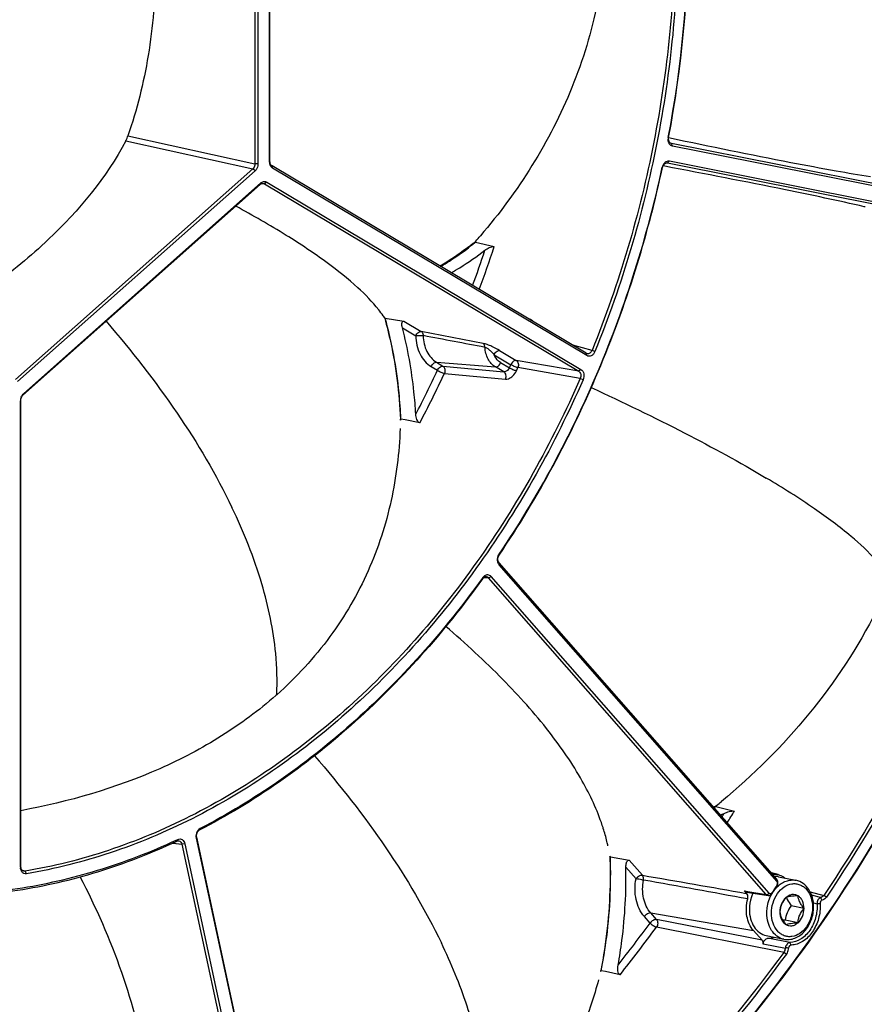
# Model space of a CAD drawing. Header units: millimetres. Extents: x 0 to 420, y -341 to 792.
# Tile 96 of 256: x 203 to 216, y 72 to 87. Entities that reach past the tile are written whole.
import ezdxf

# ---------------------------------------------------------------- set-up
doc = ezdxf.new("R2010")
doc.units = ezdxf.units.MM
doc.header["$LTSCALE"] = 23.1
doc.layers.get('0').update_dxf_attribs({"linetype": 'CONTINUOUS'})
doc.layers.add('COURBES', color=7, linetype='CONTINUOUS')

msp = doc.modelspace()

# ---------------------------------------------------------------- linework, layer by layer
at = {"color": 7, "linetype": 'Continuous'}
for p, q in [((206.5358, 90.5347), (206.5358, 85.0545)), ((206.5845, 90.5341), (206.5845, 85.0539)), ((206.7657, 85.0803), (206.7657, 90.5605)), ((206.7708, 85.0887), (206.7708, 90.5689)), ((204.5625, 85.4906), (206.5358, 85.0545)), ((204.53, 85.4134), (206.5033, 84.9773)), ((212.9655, 85.4632), (212.9697, 85.4631)), ((212.9698, 85.4625), (212.9929, 85.4576)), ((213.0133, 85.3695), (213.016, 85.3688)), ((213.016, 85.3688), (213.0133, 85.3694)), ((213.0309, 85.3299), (213.016, 85.3688)), ((219.5478, 84.0706), (213.016, 85.3688)), ((219.5627, 84.0317), (213.0309, 85.3299)), ((206.5845, 85.0539), (206.5358, 85.0545)), ((206.7657, 85.0803), (206.7708, 85.0887)), ((206.8117, 84.9846), (206.8033, 85.021)), ((211.6894, 82.1064), (206.8033, 85.021)), ((212.9131, 85.0162), (212.8838, 85.0218)), ((212.9531, 85.0686), (212.9551, 85.0682)), ((212.9531, 85.0685), (212.9551, 85.0682)), ((212.984, 85.0982), (212.9551, 85.0682)), ((212.9551, 85.0682), (219.4869, 83.77)), ((212.984, 85.0982), (219.5158, 83.8)), ((206.5033, 84.9773), (202.8116, 81.6993)), ((206.5385, 84.9448), (202.8468, 81.6668)), ((206.5385, 84.9448), (206.5033, 84.9773)), ((211.6978, 82.07), (206.8117, 84.9846)), ((212.8717, 85.0001), (212.8757, 84.9989)), ((202.929, 81.4548), (206.6207, 84.7328)), ((202.9374, 81.4783), (206.6292, 84.7563)), ((206.6292, 84.7563), (206.6207, 84.7328)), ((206.6492, 84.7479), (206.6858, 84.7423)), ((206.7211, 84.7697), (206.6858, 84.7423)), ((206.6858, 84.7423), (211.5719, 81.8277)), ((206.7211, 84.7697), (211.6072, 81.855)), ((216.0255, 84.3841), (216.0126, 84.3871)), ((209.9656, 83.8333), (209.971, 83.8503)), ((209.9656, 83.8333), (210.2562, 83.7661)), ((208.5502, 82.6614), (208.5528, 82.652)), ((208.551, 82.6617), (208.5626, 82.6547)), ((208.5519, 82.6624), (208.5545, 82.653)), ((208.5626, 82.6547), (208.8537, 82.6068)), ((208.8537, 82.6068), (209.1239, 82.4456)), ((210.8225, 82.6323), (210.7855, 82.6455)), ((208.8294, 82.5041), (209.0384, 82.3794)), ((210.0856, 82.2593), (209.1239, 82.4456)), ((210.3418, 82.1509), (210.6018, 81.9958)), ((211.7789, 82.1513), (211.4799, 82.2313)), ((211.6978, 82.07), (211.6894, 82.1064)), ((211.8242, 82.1335), (211.7789, 82.1513)), ((209.3604, 81.9669), (210.2758, 81.8945)), ((209.3604, 81.9669), (209.4582, 81.9086)), ((210.2563, 82.0846), (210.5163, 81.9295)), ((210.3581, 81.9611), (210.4943, 81.8798)), ((211.5719, 81.8277), (210.6018, 81.9958)), ((209.2781, 81.9003), (209.3759, 81.842)), ((209.4582, 81.9086), (210.4052, 81.8173)), ((209.4835, 81.7938), (210.4309, 81.7032)), ((210.4052, 81.8173), (210.2758, 81.8945)), ((211.5952, 81.7155), (210.6249, 81.8833)), ((211.6072, 81.855), (211.5719, 81.8277)), ((211.64, 81.6965), (211.5952, 81.7155)), ((202.8915, 81.3692), (202.8965, 81.3776)), ((202.8915, 74.116), (202.8915, 81.3692)), ((202.8965, 74.1244), (202.8965, 81.3776)), ((202.9374, 81.4783), (202.929, 81.4548)), ((208.7967, 81.0837), (208.7974, 81.0687)), ((208.7985, 81.0841), (208.7991, 81.0691)), ((208.7986, 81.0688), (208.8068, 81.0842)), ((208.8068, 81.0842), (208.8066, 81.088)), ((208.8068, 81.0842), (208.8066, 81.088)), ((208.8738, 81.0702), (208.8068, 81.0842)), ((209.1, 81.0231), (208.8738, 81.0702)), ((210.3355, 78.9832), (210.3329, 78.9665)), ((210.3366, 78.8175), (210.3337, 78.8493)), ((214.651, 73.9282), (210.3337, 78.8493)), ((214.6598, 73.8895), (210.3366, 78.8175)), ((210.0795, 78.6169), (210.0699, 78.604)), ((210.0795, 78.6169), (210.0701, 78.6038)), ((210.0763, 78.5992), (210.0795, 78.6169)), ((210.0996, 78.621), (210.1676, 78.6115)), ((210.0996, 78.621), (210.1676, 78.6115)), ((210.1676, 78.6115), (210.2086, 78.6343)), ((214.4848, 73.6904), (210.1676, 78.6115)), ((214.5318, 73.7064), (210.2086, 78.6343)), ((206.8755, 76.7957), (206.8631, 76.785)), ((206.8755, 76.7957), (206.8633, 76.7849)), ((213.7064, 75.0563), (213.7165, 75.0728)), ((213.7064, 75.0563), (213.7643, 75.0423)), ((213.7643, 75.0423), (213.9947, 74.9866)), ((205.6722, 74.6886), (205.6867, 74.7164)), ((205.2585, 74.4888), (205.4004, 74.4687)), ((205.3139, 74.5346), (205.3371, 74.5448)), ((205.314, 74.5341), (205.3371, 74.5448)), ((205.3167, 74.4805), (205.4004, 74.4687)), ((205.3371, 74.5448), (205.3218, 74.5168)), ((205.4482, 74.4769), (205.4004, 74.4687)), ((205.4004, 74.4687), (207.1506, 66.3266)), ((205.4482, 74.4769), (207.1984, 66.3348)), ((205.6272, 74.58), (205.6231, 74.5627)), ((205.6231, 74.5627), (207.3733, 66.4206)), ((205.6272, 74.58), (207.3774, 66.4379)), ((212.0532, 74.2838), (212.0536, 74.2729)), ((212.0547, 74.2838), (212.0639, 74.2733)), ((212.0552, 74.2842), (212.0556, 74.2734)), ((212.0639, 74.2733), (212.3567, 74.2223)), ((212.5619, 73.9883), (212.3567, 74.2223)), ((202.8915, 74.116), (202.8965, 74.1244)), ((202.9627, 74.0504), (202.9229, 74.0613)), ((202.9851, 74.0115), (202.9627, 74.0504)), ((212.463, 73.9334), (212.3053, 74.1132)), ((214.6723, 73.9972), (214.5675, 74.0233)), ((214.6786, 73.9651), (214.9501, 73.9089)), ((214.1495, 73.7445), (214.2019, 73.7361)), ((214.1845, 73.7047), (214.1495, 73.7445)), ((214.1768, 73.706), (214.1845, 73.7047)), ((214.1768, 73.706), (214.1845, 73.7047)), ((214.1805, 73.7268), (214.5165, 73.6726)), ((214.2019, 73.7361), (214.4848, 73.6904)), ((214.5835, 73.7251), (214.582, 73.7118)), ((214.6511, 73.8219), (214.6454, 73.8026)), ((215.1707, 73.7318), (215.3847, 73.6744)), ((215.1934, 73.6812), (215.3401, 73.6419)), ((215.4262, 73.6488), (215.3847, 73.6744)), ((215.2221, 73.5566), (215.2775, 73.5422)), ((215.3253, 73.5442), (215.2775, 73.5422)), ((212.6921, 73.4005), (214.2906, 73.1262)), ((212.7818, 73.2982), (212.6921, 73.4005)), ((215.0761, 73.4718), (214.874, 73.5136)), ((212.6826, 73.2433), (212.5928, 73.3456)), ((214.4227, 72.9756), (212.7818, 73.2982)), ((214.9821, 73.2488), (214.78, 73.2906)), ((214.7654, 72.7881), (212.7802, 73.1781)), ((214.4227, 72.9756), (214.2906, 73.1262)), ((214.7858, 72.8485), (214.4418, 72.9161)), ((214.4891, 73.0495), (214.7606, 72.9933)), ((214.8562, 72.9391), (214.5145, 73.0067)), ((214.8759, 72.9009), (214.8562, 72.9391)), ((214.7654, 72.7881), (214.806, 72.7611)), ((211.9123, 72.5047), (211.9091, 72.4884)), ((211.9106, 72.4881), (211.9223, 72.5028)), ((211.9141, 72.5043), (211.9109, 72.4881)), ((211.9861, 72.4886), (211.9223, 72.5028)), ((212.2141, 72.4382), (211.9861, 72.4886))]:
    msp.add_line(p, q, dxfattribs=at)
for centre, radius, start, end in [((203.9636, 85.6951), 0.6329, 337.77409, 341.14972), ((204.0328, 85.6657), 0.5577, 335.05282, 337.87947), ((213.1194, 85.434), 0.1567, 169.2702, 178.79444), ((206.9009, 85.0786), 0.135, 189.46556, 194.50282), ((213.0272, 84.9666), 0.1591, 163.00705, 167.82092), ((213.0239, 84.9676), 0.1556, 158.16981, 163.01363), ((206.8506, 85.0496), 0.0757, 231.63597, 239.12877), ((206.6998, 84.6768), 0.1063, 125.66259, 131.63745), ((202.5251, 90.3465), 9.8815, 318.89718, 319.5493), ((206.6778, 87.9451), 5.2646, 308.47741, 308.64539), ((206.6652, 87.9594), 5.2756, 308.65007, 308.81173), ((193.7398, 89.0888), 17.2347, 339.87974, 341.81363), ((193.7374, 89.0906), 17.3556, 339.80336, 342.13439), ((210.7205, 82.6789), 0.1122, 331.56068, 335.42812), ((194.5062, 88.7653), 16.4024, 332.37515, 335.03304), ((194.5378, 88.7524), 16.4863, 332.04178, 335.03376), ((195.1725, 88.6988), 16.7707, 336.00865, 336.19429), ((195.1831, 88.6958), 16.8778, 336.00865, 336.19429), ((203.048, 81.3691), 0.1565, 170.77933, 179.95343), ((203.0501, 81.3688), 0.1586, 166.26016, 170.8098), ((203.0482, 81.3693), 0.1567, 157.09313, 166.27851), ((210.4522, 78.9042), 0.1409, 145.90994, 151.08125), ((211.8103, 79.0051), 4.3727, 295.14266, 295.64266), ((211.8169, 78.995), 4.3685, 295.16134, 295.41998), ((211.8117, 79.006), 4.3806, 295.41996, 295.62719), ((211.8024, 79.0216), 4.391, 295.64246, 295.85367), ((206.3662, 84.0321), 11.5887, 309.36567, 309.85315), ((212.0807, 78.8662), 4.2906, 293.27605, 294.12149), ((191.4917, 88.7593), 26.2655, 328.14449, 328.28128), ((191.4883, 88.7656), 26.3893, 328.05919, 328.52383), ((208.9271, 73.7609), 3.1741, 17.52957, 18.39327), ((205.7587, 74.5918), 0.1387, 186.91706, 192.1137), ((203.0407, 74.1159), 0.1493, 179.96987, 184.99324), ((86.1054, -635.9255), 721.0157, 79.7665924, 79.8974384), ((214.6241, 73.7003), 0.2703, 78.37511, 92.11322), ((212.69, 73.8364), 1.9705, 1.54477, 2.37968), ((212.7603, 76.4564), 3.2713, 302.00576, 302.70416), ((213.4094, 75.4432), 2.0679, 302.73726, 302.87269), ((215.0554, 73.4244), 0.5522, 148.7351, 149.71377), ((215.1443, 73.4078), 0.6444, 148.71093, 150.49926), ((215.1272, 73.4183), 0.6243, 145.07333, 148.7215), ((215.1031, 73.4351), 0.595, 141.22878, 145.07478), ((215.0851, 73.4495), 0.5719, 139.3608, 141.2162), ((214.9817, 73.4812), 0.4589, 135.13625, 136.26749), ((216.7448, 74.4619), 1.6338, 210.22257, 211.76543), ((192.91, 87.786), 24.5447, 321.75158, 323.66568), ((214.9608, 70.9274), 2.3701, 94.37537, 95.20222), ((192.9614, 87.7544), 24.6019, 321.49655, 323.66627), ((214.7311, 71.4676), 1.392, 85.73888, 87.68122)]:
    msp.add_arc(centre, radius, start, end, dxfattribs=at)
for points, knots in [([(211.7789, 94.9658), (212.2119, 94.0237), (212.8623, 91.9737), (213.1207, 89.2778), (213.0111, 87.0595), (212.6848, 84.8294), (212.2018, 83.1948), (211.7789, 82.1513)], [0, 0, 0, 0, 0.2366788, 0.486069, 0.614031, 0.7429761, 1, 1, 1, 1]), ([(211.8242, 94.9814), (212.2583, 94.0368), (212.9105, 91.9815), (213.1695, 89.2786), (213.0596, 87.0545), (212.7325, 84.8186), (212.2483, 83.1797), (211.8242, 82.1335)], [0, 0, 0, 0, 0.2366788, 0.486069, 0.614031, 0.7429761, 1, 1, 1, 1]), ([(212.9655, 85.4632), (213.1708, 86.5509), (213.3806, 88.7382), (213.1764, 90.9284), (212.9655, 91.9843)], [0, 0, 0, 0, 0.5069003, 1, 1, 1, 1]), ([(212.9697, 85.4631), (213.1755, 86.5536), (213.3859, 88.7466), (213.1811, 90.9424), (212.9697, 92.0009)], [0, 0, 0, 0, 0.5069003, 1, 1, 1, 1]), ([(228.5654, 90.9351), (228.5654, 88.5771), (228.1703, 83.8409), (226.4623, 76.9574), (223.7084, 70.5246), (220.0254, 64.8274), (215.5708, 60.1181), (211.2993, 57.15), (207.7034, 55.5005), (204.9877, 54.6411), (202.2472, 54.1534), (200.4113, 54.0798), (199.5046, 54.1073)], [0, 0, 0, 0, 0.1366608, 0.274004, 0.4093719, 0.5403557, 0.6651331, 0.7828065, 0.8391298, 0.8939176, 0.9474286, 1, 1, 1, 1]), ([(199.5062, 54.2119), (201.3248, 54.1627), (205.0801, 54.597), (210.4761, 56.7343), (215.4984, 60.238), (221.5226, 66.6232), (226.89, 76.9419), (228.4235, 86.2468), (228.4235, 90.9395)], [0, 0, 0, 0, 0.1060998, 0.2172879, 0.3352632, 0.4603447, 0.7263184, 1, 1, 1, 1]), ([(229.0025, 90.8447), (229.0025, 88.6008), (228.6447, 84.0939), (227.3486, 78.6004), (225.8203, 74.3765), (224.0036, 70.368), (221.218, 65.7702), (217.1225, 61.0685), (213.1706, 57.9774), (209.8129, 56.1381), (207.2606, 55.0959), (204.6671, 54.384), (202.912, 54.1327), (202.0402, 54.0659)], [0, 0, 0, 0, 0.1354972, 0.2717605, 0.3394784, 0.4064994, 0.5372966, 0.6625058, 0.7811129, 0.8379762, 0.8932785, 0.9472015, 1, 1, 1, 1]), ([(212.0002, 88.9532), (212.0002, 88.488), (211.9088, 87.5601), (211.507, 86.2309), (210.8784, 85.0102), (210.3371, 84.2786), (210.0445, 83.9354)], [0, 0, 0, 0, 0.2539983, 0.5052166, 0.7537636, 1, 1, 1, 1]), ([(204.9875, 88.0953), (204.9875, 87.6415), (204.9171, 86.757), (204.7009, 85.8966), (204.5625, 85.4906)], [0, 0, 0, 0, 0.5140713, 1, 1, 1, 1]), ([(204.53, 85.4134), (204.224, 84.8403), (203.5518, 84.0269), (202.4369, 83.1158), (201.7713, 82.6866), (201.4192, 82.4815)], [0, 0, 0, 0, 0.4513045, 0.7169558, 1, 1, 1, 1]), ([(204.53, 85.4134), (204.5306, 85.4147), (204.5336, 85.4203), (204.5364, 85.426), (204.5384, 85.4305)], [0, 0, 0, 0, 0.2255847, 1, 1, 1, 1]), ([(212.981, 85.3661), (212.9779, 85.371), (212.9665, 85.393), (212.9624, 85.4185), (212.9628, 85.4373)], [0, 0, 0, 0, 0.236146, 1, 1, 1, 1]), ([(213.0133, 85.3694), (212.9972, 85.3736), (212.9678, 85.4041), (212.9661, 85.4433), (212.9697, 85.4631)], [0, 0, 0, 0, 0.452414, 1, 1, 1, 1]), ([(213.0309, 85.3299), (213.0259, 85.3309), (213.0059, 85.3372), (212.9895, 85.3527), (212.981, 85.3661)], [0, 0, 0, 0, 0.2414094, 1, 1, 1, 1]), ([(212.9929, 85.4576), (213.6175, 85.3262), (214.4774, 85.1493), (215.5168, 84.9544), (215.9301, 84.8839), (216.1076, 84.8566)], [0, 0, 0, 0, 0.6035976, 0.8301517, 1, 1, 1, 1]), ([(206.5358, 85.0545), (206.5359, 85.0471), (206.5331, 85.0188), (206.519, 84.9911), (206.5033, 84.9773)], [0, 0, 0, 0, 0.2604458, 1, 1, 1, 1]), ([(206.5845, 85.0539), (206.5845, 85.0434), (206.5805, 85.0036), (206.5607, 84.9645), (206.5385, 84.9448)], [0, 0, 0, 0, 0.2604309, 1, 1, 1, 1]), ([(206.8036, 84.9902), (206.7996, 84.9934), (206.784, 85.0084), (206.7743, 85.0288), (206.7701, 85.0448)], [0, 0, 0, 0, 0.234926, 1, 1, 1, 1]), ([(206.8033, 85.021), (206.7983, 85.024), (206.7784, 85.0411), (206.7709, 85.0689), (206.7708, 85.0887)], [0, 0, 0, 0, 0.228194, 1, 1, 1, 1]), ([(212.8757, 84.9989), (212.8801, 85.0188), (212.8972, 85.0545), (212.9366, 85.0712), (212.9531, 85.0686)], [0, 0, 0, 0, 0.5492882, 1, 1, 1, 1]), ([(212.8794, 85.0255), (212.8818, 85.0315), (212.8925, 85.0539), (212.9091, 85.0736), (212.9241, 85.084)], [0, 0, 0, 0, 0.2644527, 1, 1, 1, 1]), ([(216.0126, 84.3871), (215.6055, 84.4813), (214.5731, 84.6958), (213.5382, 84.8971), (212.9131, 85.0162)], [0, 0, 0, 0, 0.3964036, 1, 1, 1, 1]), ([(212.9241, 85.084), (212.9286, 85.0872), (212.9466, 85.0977), (212.969, 85.1012), (212.984, 85.0982)], [0, 0, 0, 0, 0.2677569, 1, 1, 1, 1]), ([(210.3329, 78.9665), (210.9394, 79.862), (211.9819, 81.8084), (212.6413, 83.9134), (212.8757, 84.9989)], [0, 0, 0, 0, 0.4933946, 1, 1, 1, 1]), ([(210.3355, 78.9832), (210.9404, 79.8764), (211.9802, 81.8178), (212.6379, 83.9174), (212.8717, 85.0001)], [0, 0, 0, 0, 0.4933946, 1, 1, 1, 1]), ([(206.6207, 84.7328), (206.6242, 84.7359), (206.6377, 84.746), (206.6558, 84.7506), (206.668, 84.7488)], [0, 0, 0, 0, 0.271559, 1, 1, 1, 1]), ([(206.6378, 84.7632), (206.6501, 84.772), (206.6786, 84.7841), (206.7091, 84.7768), (206.7211, 84.7697)], [0, 0, 0, 0, 0.5189234, 1, 1, 1, 1]), ([(208.4619, 82.7834), (208.3641, 82.907), (208.1094, 83.1676), (207.625, 83.5527), (206.9886, 83.9734), (206.5051, 84.2506), (206.2401, 84.3948)], [0, 0, 0, 0, 0.1713548, 0.3942551, 0.671959, 1, 1, 1, 1]), ([(209.9601, 83.8392), (209.9164, 83.8043), (209.7419, 83.6692), (209.5586, 83.5453), (209.4174, 83.4604)], [0, 0, 0, 0, 0.2535164, 1, 1, 1, 1]), ([(209.4256, 83.4561), (209.471, 83.4835), (209.6528, 83.5973), (209.827, 83.7231), (209.9535, 83.8237)], [0, 0, 0, 0, 0.2467025, 1, 1, 1, 1]), ([(209.59, 83.3584), (209.6349, 83.3845), (209.815, 83.493), (209.9879, 83.6134), (210.1136, 83.7097)], [0, 0, 0, 0, 0.2467577, 1, 1, 1, 1]), ([(210.1136, 83.7097), (210.1345, 83.7257), (210.1695, 83.7468), (210.2181, 83.7647), (210.2446, 83.7688), (210.2562, 83.7661)], [0, 0, 0, 0, 0.5059385, 0.7728131, 1, 1, 1, 1]), ([(219.5327, 83.6733), (219.1545, 81.8772), (218.0825, 78.3909), (216.3781, 75.1623), (215.3847, 73.6744)], [0, 0, 0, 0, 0.5064075, 1, 1, 1, 1]), ([(219.5807, 83.6632), (219.2019, 81.8643), (218.1282, 78.3726), (216.4212, 75.139), (215.4262, 73.6488)], [0, 0, 0, 0, 0.5064075, 1, 1, 1, 1]), ([(208.551, 82.6617), (208.5443, 82.6717), (208.5158, 82.7132), (208.4857, 82.7534), (208.4619, 82.7834)], [0, 0, 0, 0, 0.2396637, 1, 1, 1, 1]), ([(204.2235, 82.6041), (204.6161, 82.1492), (205.3361, 81.2278), (205.9349, 80.2202), (206.1801, 79.7099)], [0, 0, 0, 0, 0.5149002, 1, 1, 1, 1]), ([(208.5545, 82.653), (208.5896, 82.5279), (208.7167, 82.0133), (208.7819, 81.4838), (208.7985, 81.0841)], [0, 0, 0, 0, 0.2451174, 1, 1, 1, 1]), ([(208.8066, 81.088), (208.801, 81.2228), (208.7643, 81.7508), (208.6689, 82.2751), (208.5626, 82.6547)], [0, 0, 0, 0, 0.2549138, 1, 1, 1, 1]), ([(208.8294, 82.5041), (208.8263, 82.516), (208.8219, 82.5389), (208.8211, 82.5672), (208.8253, 82.5869), (208.831, 82.5988), (208.841, 82.607), (208.8496, 82.6075), (208.8537, 82.6068)], [0, 0, 0, 0, 0.3044328, 0.5760547, 0.6952362, 0.8010682, 0.8972369, 1, 1, 1, 1]), ([(210.862, 82.6001), (210.8596, 82.6039), (210.8493, 82.6176), (210.8345, 82.628), (210.8225, 82.6323)], [0, 0, 0, 0, 0.2597095, 1, 1, 1, 1]), ([(209.0388, 81.1599), (209.0321, 81.2751), (208.9951, 81.7275), (208.9149, 82.1766), (208.8294, 82.5041)], [0, 0, 0, 0, 0.2542056, 1, 1, 1, 1]), ([(209.0384, 82.3794), (209.0426, 82.3894), (209.0603, 82.421), (209.0979, 82.4498), (209.1239, 82.4456)], [0, 0, 0, 0, 0.291471, 1, 1, 1, 1]), ([(209.1239, 82.4456), (209.1284, 82.4428), (209.1465, 82.4261), (209.1529, 82.4), (209.1531, 82.3812)], [0, 0, 0, 0, 0.2213652, 1, 1, 1, 1]), ([(209.0384, 82.3794), (209.0576, 82.383), (209.096, 82.3856), (209.1346, 82.3844), (209.1531, 82.3812)], [0, 0, 0, 0, 0.5090002, 1, 1, 1, 1]), ([(209.0384, 82.3794), (209.0409, 82.2811), (209.079, 82.0947), (209.2043, 81.9443), (209.2781, 81.9003)], [0, 0, 0, 0, 0.5338265, 1, 1, 1, 1]), ([(209.1531, 82.3812), (209.1553, 82.2962), (209.1882, 82.1351), (209.2966, 82.0049), (209.3604, 81.9669)], [0, 0, 0, 0, 0.5338265, 1, 1, 1, 1]), ([(210.1147, 82.1988), (210.1144, 82.2052), (210.1116, 82.2277), (210.0994, 82.2505), (210.0856, 82.2593)], [0, 0, 0, 0, 0.283975, 1, 1, 1, 1]), ([(210.3418, 82.1509), (210.3029, 82.174), (210.2401, 82.207), (210.1535, 82.2412), (210.1075, 82.255), (210.0856, 82.2593)], [0, 0, 0, 0, 0.485891, 0.7603137, 1, 1, 1, 1]), ([(210.2758, 81.8945), (210.2284, 81.9227), (210.1468, 82.0175), (210.1187, 82.136), (210.1147, 82.1988)], [0, 0, 0, 0, 0.467349, 1, 1, 1, 1]), ([(210.1147, 82.1988), (210.1297, 82.1956), (210.1585, 82.1801), (210.2067, 82.1421), (210.2369, 82.1069), (210.2563, 82.0846)], [0, 0, 0, 0, 0.2489831, 0.5186761, 1, 1, 1, 1]), ([(210.2563, 82.0846), (210.2605, 82.0946), (210.2782, 82.1262), (210.3158, 82.155), (210.3418, 82.1509)], [0, 0, 0, 0, 0.2914704, 1, 1, 1, 1]), ([(211.8242, 82.1335), (211.8185, 82.1194), (211.8035, 82.0939), (211.7709, 82.0666), (211.7325, 82.0567), (211.7079, 82.0639), (211.6978, 82.07)], [0, 0, 0, 0, 0.2853514, 0.544856, 0.7785316, 1, 1, 1, 1]), ([(211.7789, 82.1513), (211.7723, 82.1348), (211.7529, 82.1056), (211.7166, 82.0971), (211.7022, 82.101)], [0, 0, 0, 0, 0.5434087, 1, 1, 1, 1]), ([(209.2781, 81.9003), (209.2821, 81.9099), (209.2995, 81.9409), (209.3346, 81.9689), (209.3604, 81.9669)], [0, 0, 0, 0, 0.2878114, 1, 1, 1, 1]), ([(210.3581, 81.9611), (210.3471, 81.9676), (210.3034, 81.9995), (210.2721, 82.0467), (210.2563, 82.0846)], [0, 0, 0, 0, 0.2374115, 1, 1, 1, 1]), ([(210.2758, 81.8945), (210.2834, 81.8939), (210.3205, 81.9014), (210.3469, 81.9344), (210.3581, 81.9611)], [0, 0, 0, 0, 0.2090819, 1, 1, 1, 1]), ([(210.6018, 81.9958), (210.5941, 81.997), (210.5555, 81.9913), (210.5279, 81.9569), (210.5163, 81.9295)], [0, 0, 0, 0, 0.2066976, 1, 1, 1, 1]), ([(210.6018, 81.9958), (210.6176, 81.9861), (210.639, 81.9457), (210.6333, 81.9035), (210.6249, 81.8833)], [0, 0, 0, 0, 0.4587223, 1, 1, 1, 1]), ([(209.3759, 81.842), (209.3799, 81.8516), (209.3973, 81.8826), (209.4324, 81.9106), (209.4582, 81.9086)], [0, 0, 0, 0, 0.2878137, 1, 1, 1, 1]), ([(209.3759, 81.842), (209.3927, 81.8305), (209.4279, 81.8124), (209.4649, 81.7979), (209.4835, 81.7938)], [0, 0, 0, 0, 0.5148678, 1, 1, 1, 1]), ([(209.4582, 81.9086), (209.4744, 81.8986), (209.4961, 81.8576), (209.4917, 81.8145), (209.4835, 81.7938)], [0, 0, 0, 0, 0.4612756, 1, 1, 1, 1]), ([(210.4943, 81.8798), (210.4899, 81.8704), (210.4702, 81.8392), (210.4319, 81.8143), (210.4052, 81.8173)], [0, 0, 0, 0, 0.2800178, 1, 1, 1, 1]), ([(210.4052, 81.8173), (210.4213, 81.8073), (210.4431, 81.7667), (210.4388, 81.7238), (210.4309, 81.7032)], [0, 0, 0, 0, 0.461202, 1, 1, 1, 1]), ([(210.4309, 81.7032), (210.4467, 81.7017), (210.4919, 81.7094), (210.5555, 81.7544), (210.59, 81.8048), (210.6027, 81.8333)], [0, 0, 0, 0, 0.2099394, 0.5863638, 1, 1, 1, 1]), ([(210.6027, 81.8333), (210.584, 81.8374), (210.5469, 81.8515), (210.5114, 81.8689), (210.4943, 81.8798)], [0, 0, 0, 0, 0.4856756, 1, 1, 1, 1]), ([(210.6249, 81.8833), (210.6062, 81.8874), (210.5691, 81.9014), (210.5335, 81.9187), (210.5163, 81.9295)], [0, 0, 0, 0, 0.4857734, 1, 1, 1, 1]), ([(211.5719, 81.8277), (211.5881, 81.8181), (211.6106, 81.778), (211.6041, 81.7353), (211.5952, 81.7155)], [0, 0, 0, 0, 0.4636053, 1, 1, 1, 1]), ([(211.6072, 81.855), (211.6299, 81.8414), (211.6612, 81.7847), (211.6524, 81.7247), (211.64, 81.6965)], [0, 0, 0, 0, 0.4625686, 1, 1, 1, 1]), ([(211.5952, 81.7155), (211.1573, 80.7157), (210.1131, 78.8431), (208.0572, 76.4999), (206.0137, 75.0725), (204.2829, 74.347), (203.4017, 74.1245), (202.9627, 74.0504)], [0, 0, 0, 0, 0.2730059, 0.5319688, 0.773766, 0.8886467, 1, 1, 1, 1]), ([(211.64, 81.6965), (211.201, 80.6941), (210.1541, 78.8166), (208.0928, 76.4673), (206.0439, 75.0362), (204.3086, 74.3088), (203.4252, 74.0857), (202.9851, 74.0115)], [0, 0, 0, 0, 0.2730059, 0.5319688, 0.773766, 0.8886467, 1, 1, 1, 1]), ([(211.7669, 81.5738), (212.2572, 81.347), (213.1771, 80.9021), (214.0751, 80.4133), (214.4885, 80.1667)], [0, 0, 0, 0, 0.5288022, 1, 1, 1, 1]), ([(202.8965, 81.3776), (202.8965, 81.385), (202.8995, 81.4132), (202.9134, 81.4408), (202.929, 81.4548)], [0, 0, 0, 0, 0.2604464, 1, 1, 1, 1]), ([(202.9039, 81.4303), (202.9059, 81.4351), (202.9144, 81.4527), (202.9266, 81.4687), (202.9374, 81.4783)], [0, 0, 0, 0, 0.2632923, 1, 1, 1, 1]), ([(209.1, 81.0231), (209.0893, 81.0254), (209.0699, 81.044), (209.0482, 81.0908), (209.0404, 81.1322), (209.0388, 81.1599)], [0, 0, 0, 0, 0.2101067, 0.4667778, 1, 1, 1, 1]), ([(208.795, 80.9384), (208.7808, 80.5615), (208.689, 79.8021), (208.3304, 78.6969), (207.7301, 77.6635), (207.1815, 77.0674), (206.8755, 76.7957)], [0, 0, 0, 0, 0.2412947, 0.4863168, 0.7382368, 1, 1, 1, 1]), ([(216.4178, 78.5725), (216.3587, 78.6861), (216.1709, 78.9334), (215.7707, 79.304), (215.1963, 79.7293), (214.7436, 80.0145), (214.4885, 80.1667)], [0, 0, 0, 0, 0.1522097, 0.3646569, 0.6469801, 1, 1, 1, 1]), ([(206.8755, 76.7946), (206.8861, 77.0089), (206.8694, 77.5929), (206.6615, 78.5859), (206.3647, 79.3258), (206.1801, 79.7099)], [0, 0, 0, 0, 0.2128581, 0.5772599, 1, 1, 1, 1]), ([(210.3366, 78.8175), (210.3329, 78.8217), (210.3189, 78.8411), (210.312, 78.8651), (210.3103, 78.8832)], [0, 0, 0, 0, 0.2342772, 1, 1, 1, 1]), ([(210.3337, 78.8493), (210.3209, 78.8641), (210.3088, 78.9072), (210.3211, 78.9487), (210.3329, 78.9665)], [0, 0, 0, 0, 0.4781321, 1, 1, 1, 1]), ([(210.0763, 78.5992), (209.4793, 77.7708), (208.1585, 76.2771), (206.5221, 75.1256), (205.6722, 74.6886)], [0, 0, 0, 0, 0.516584, 1, 1, 1, 1]), ([(210.0701, 78.6038), (209.4753, 77.7804), (208.1603, 76.2958), (206.5322, 75.151), (205.6867, 74.7164)], [0, 0, 0, 0, 0.5165483, 1, 1, 1, 1]), ([(210.1359, 78.6294), (210.1252, 78.6309), (210.101, 78.6257), (210.0836, 78.6092), (210.0763, 78.5992)], [0, 0, 0, 0, 0.4679104, 1, 1, 1, 1]), ([(210.2086, 78.6343), (210.1964, 78.6482), (210.1593, 78.669), (210.1199, 78.6541), (210.1045, 78.6426)], [0, 0, 0, 0, 0.4902456, 1, 1, 1, 1]), ([(216.2021, 78.106), (215.9156, 77.5328), (215.2025, 76.4524), (214.2845, 75.5464), (213.7924, 75.1356)], [0, 0, 0, 0, 0.4999268, 1, 1, 1, 1]), ([(211.939, 74.7624), (211.8594, 75.0021), (211.6203, 75.5134), (211.0945, 76.2746), (210.3764, 77.0758), (209.8121, 77.5951), (209.5053, 77.8579)], [0, 0, 0, 0, 0.1904356, 0.4224953, 0.6954449, 1, 1, 1, 1]), ([(217.9235, 77.943), (217.6819, 77.3761), (216.6649, 75.1899), (215.3562, 73.136), (214.227, 71.7411)], [0, 0, 0, 0, 0.2555935, 1, 1, 1, 1]), ([(217.9191, 77.9449), (217.678, 77.3796), (216.6631, 75.1994), (215.3576, 73.1511), (214.2314, 71.7598)], [0, 0, 0, 0, 0.2555899, 1, 1, 1, 1]), ([(206.8633, 76.7849), (206.6001, 76.5525), (206.0233, 76.1254), (204.7214, 75.4417), (203.6363, 75.1297), (202.8967, 74.9914)], [0, 0, 0, 0, 0.2393912, 0.4868732, 1, 1, 1, 1]), ([(207.4639, 75.8467), (207.8597, 75.3893), (208.5856, 74.4626), (209.189, 73.4486), (209.4358, 72.9349)], [0, 0, 0, 0, 0.5148982, 1, 1, 1, 1]), ([(213.8341, 74.9503), (213.8589, 74.9614), (213.899, 74.9757), (213.9528, 74.9871), (213.9818, 74.9897), (213.9947, 74.9866)], [0, 0, 0, 0, 0.49063, 0.7608504, 1, 1, 1, 1]), ([(205.6722, 74.6886), (205.6547, 74.6795), (205.6273, 74.644), (205.6229, 74.6009), (205.6272, 74.58)], [0, 0, 0, 0, 0.4808135, 1, 1, 1, 1]), ([(205.6867, 74.7164), (205.6825, 74.7142), (205.6656, 74.7038), (205.6519, 74.6885), (205.6438, 74.6758)], [0, 0, 0, 0, 0.2364456, 1, 1, 1, 1]), ([(212.0259, 74.444), (212.0212, 74.4663), (212.0006, 74.5582), (211.9753, 74.6489), (211.9538, 74.7169)], [0, 0, 0, 0, 0.2422863, 1, 1, 1, 1]), ([(200.3681, 73.7539), (200.7747, 73.6899), (201.605, 73.6258), (202.861, 73.7249), (204.1145, 74.0165), (204.924, 74.3313), (205.3218, 74.5168)], [0, 0, 0, 0, 0.2429517, 0.4891889, 0.7409422, 1, 1, 1, 1]), ([(200.3732, 73.7875), (200.7784, 73.7225), (201.6062, 73.6561), (202.8588, 73.7513), (204.1093, 74.0385), (204.9171, 74.3502), (205.314, 74.5341)], [0, 0, 0, 0, 0.2430096, 0.4892604, 0.7409909, 1, 1, 1, 1]), ([(205.3371, 74.5448), (205.3481, 74.55), (205.3724, 74.5556), (205.4219, 74.5401), (205.4428, 74.5022), (205.4482, 74.4769)], [0, 0, 0, 0, 0.2439368, 0.4798411, 1, 1, 1, 1]), ([(205.352, 74.5216), (205.3636, 74.52), (205.3874, 74.5062), (205.3977, 74.4818), (205.4004, 74.4687)], [0, 0, 0, 0, 0.4686228, 1, 1, 1, 1]), ([(212.0556, 74.2734), (212.061, 74.1266), (212.0651, 73.5342), (211.9999, 72.9414), (211.9141, 72.5043)], [0, 0, 0, 0, 0.2479456, 1, 1, 1, 1]), ([(211.9223, 72.5028), (211.9511, 72.6493), (212.0488, 73.2341), (212.0802, 73.8301), (212.0639, 74.2733)], [0, 0, 0, 0, 0.2518892, 1, 1, 1, 1]), ([(212.3053, 74.1132), (212.305, 74.1261), (212.3061, 74.1483), (212.3121, 74.1783), (212.3214, 74.2014), (212.3354, 74.2196), (212.3503, 74.2234), (212.3567, 74.2223)], [0, 0, 0, 0, 0.292401, 0.4991454, 0.6885316, 0.8532753, 1, 1, 1, 1]), ([(202.9118, 74.0448), (202.909, 74.0488), (202.8986, 74.0667), (202.8934, 74.0873), (202.892, 74.1029)], [0, 0, 0, 0, 0.2387592, 1, 1, 1, 1]), ([(202.9417, 74.0514), (202.9283, 74.055), (202.9031, 74.077), (202.8966, 74.1081), (202.8965, 74.1244)], [0, 0, 0, 0, 0.4588212, 1, 1, 1, 1]), ([(202.9851, 74.0115), (202.9716, 74.0092), (202.9418, 74.0128), (202.92, 74.033), (202.9118, 74.0448)], [0, 0, 0, 0, 0.4869742, 1, 1, 1, 1]), ([(212.1858, 72.591), (212.2083, 72.7172), (212.2854, 73.2208), (212.3134, 73.732), (212.3053, 74.1132)], [0, 0, 0, 0, 0.2516512, 1, 1, 1, 1]), ([(212.463, 73.9334), (212.4751, 73.9509), (212.5045, 73.9775), (212.5445, 73.9912), (212.5619, 73.9883)], [0, 0, 0, 0, 0.5465856, 1, 1, 1, 1]), ([(212.5793, 73.911), (212.5805, 73.9182), (212.5828, 73.9449), (212.5747, 73.9735), (212.5619, 73.9883)], [0, 0, 0, 0, 0.2708248, 1, 1, 1, 1]), ([(214.6723, 73.9972), (214.7016, 73.9899), (214.7398, 73.9735), (214.7731, 73.9503), (214.7814, 73.944)], [0, 0, 0, 0, 0.7447255, 1, 1, 1, 1]), ([(204.7674, 68.263), (204.8701, 68.6781), (204.994, 69.5822), (204.8931, 71.0129), (204.4993, 72.5085), (204.0691, 73.4834), (203.8195, 73.9638)], [0, 0, 0, 0, 0.2174696, 0.4602173, 0.7247037, 1, 1, 1, 1]), ([(212.5928, 73.3456), (212.5287, 73.4188), (212.4407, 73.6157), (212.4426, 73.827), (212.463, 73.9334)], [0, 0, 0, 0, 0.4731766, 1, 1, 1, 1]), ([(212.5793, 73.911), (212.5707, 73.9128), (212.532, 73.9205), (212.4932, 73.928), (212.463, 73.9334)], [0, 0, 0, 0, 0.2216627, 1, 1, 1, 1]), ([(212.6921, 73.4005), (212.6363, 73.464), (212.5599, 73.6351), (212.5615, 73.8186), (212.5793, 73.911)], [0, 0, 0, 0, 0.4731765, 1, 1, 1, 1]), ([(214.5691, 73.3979), (214.5691, 73.452), (214.5855, 73.5597), (214.6533, 73.7027), (214.756, 73.8103), (214.8644, 73.8566), (214.9505, 73.8585), (215.0116, 73.8435), (215.0677, 73.8128), (215.1343, 73.7516), (215.1928, 73.6423), (215.2072, 73.5426), (215.2072, 73.4909)], [0, 0, 0, 0, 0.1414048, 0.2798883, 0.4077022, 0.5223086, 0.5765383, 0.6302075, 0.6848478, 0.7417723, 0.8646857, 1, 1, 1, 1]), ([(214.6454, 73.8026), (214.6591, 73.8182), (214.6756, 73.858), (214.669, 73.9012), (214.6588, 73.9182)], [0, 0, 0, 0, 0.5106526, 1, 1, 1, 1]), ([(214.6564, 73.805), (214.6962, 73.8449), (214.7672, 73.8938), (214.8733, 73.9172), (214.9254, 73.9141), (214.9501, 73.9089)], [0, 0, 0, 0, 0.5234888, 0.7655664, 1, 1, 1, 1]), ([(215.2254, 73.4976), (215.2254, 73.5461), (215.2136, 73.6407), (215.1585, 73.7682), (215.0691, 73.8653), (214.9901, 73.9007), (214.9501, 73.9089)], [0, 0, 0, 0, 0.2726303, 0.5295244, 0.7699139, 1, 1, 1, 1]), ([(214.2, 73.6204), (214.202, 73.628), (214.2064, 73.6567), (214.1985, 73.6887), (214.1845, 73.7047)], [0, 0, 0, 0, 0.2705939, 1, 1, 1, 1]), ([(214.2818, 73.7106), (214.2726, 73.6908), (214.2403, 73.6093), (214.2257, 73.5209), (214.2257, 73.4552)], [0, 0, 0, 0, 0.2492906, 1, 1, 1, 1]), ([(214.4972, 73.399), (214.4972, 73.4255), (214.5043, 73.5309), (214.5387, 73.6347), (214.5785, 73.7029)], [0, 0, 0, 0, 0.2515592, 1, 1, 1, 1]), ([(214.5165, 73.6726), (214.5286, 73.6706), (214.557, 73.6777), (214.575, 73.6992), (214.582, 73.7118)], [0, 0, 0, 0, 0.4617789, 1, 1, 1, 1]), ([(214.5498, 73.7013), (214.553, 73.7014), (214.567, 73.7044), (214.5781, 73.7156), (214.5835, 73.7251)], [0, 0, 0, 0, 0.2298566, 1, 1, 1, 1]), ([(214.582, 73.7118), (214.5866, 73.72), (214.6056, 73.7517), (214.6275, 73.7817), (214.6454, 73.8026)], [0, 0, 0, 0, 0.254481, 1, 1, 1, 1]), ([(214.5834, 73.711), (214.5882, 73.719), (214.6081, 73.7499), (214.6312, 73.7787), (214.6501, 73.7985)], [0, 0, 0, 0, 0.2553086, 1, 1, 1, 1]), ([(214.9821, 73.6673), (214.9682, 73.6756), (214.9373, 73.6877), (214.8869, 73.6887), (214.8372, 73.6724), (214.8078, 73.6521), (214.7942, 73.6399)], [0, 0, 0, 0, 0.2393962, 0.4790414, 0.7302177, 1, 1, 1, 1]), ([(215.3847, 73.6744), (215.3819, 73.6702), (215.3705, 73.6554), (215.3535, 73.6444), (215.3401, 73.6419)], [0, 0, 0, 0, 0.2722764, 1, 1, 1, 1]), ([(214.2906, 73.1262), (214.2369, 73.1874), (214.1668, 73.3552), (214.1772, 73.5325), (214.2, 73.6204)], [0, 0, 0, 0, 0.4729709, 1, 1, 1, 1]), ([(214.7942, 73.6399), (214.767, 73.6075), (214.7306, 73.5546), (214.7063, 73.4757), (214.7014, 73.4362), (214.7002, 73.417)], [0, 0, 0, 0, 0.5158421, 0.7656734, 1, 1, 1, 1]), ([(214.7942, 73.6399), (214.7642, 73.6134), (214.7167, 73.5423), (214.7002, 73.4593), (214.7002, 73.417)], [0, 0, 0, 0, 0.4860686, 1, 1, 1, 1]), ([(214.9821, 73.6673), (214.9437, 73.6657), (214.8803, 73.6622), (214.8174, 73.6492), (214.7942, 73.6399)], [0, 0, 0, 0, 0.6060898, 1, 1, 1, 1]), ([(214.8018, 73.6432), (214.8062, 73.6324), (214.8265, 73.5872), (214.8527, 73.5449), (214.874, 73.5136)], [0, 0, 0, 0, 0.2354813, 1, 1, 1, 1]), ([(215.2775, 73.5422), (215.2822, 73.4695), (215.2665, 73.3226), (215.1781, 73.1278), (215.0377, 72.9845), (214.9144, 72.9415), (214.8562, 72.9391)], [0, 0, 0, 0, 0.2712857, 0.5384034, 0.7829523, 1, 1, 1, 1]), ([(215.3253, 73.5442), (215.3303, 73.4667), (215.3136, 73.31), (215.2193, 73.1022), (215.0695, 72.9493), (214.938, 72.9034), (214.8759, 72.9009)], [0, 0, 0, 0, 0.2712857, 0.5384034, 0.7829523, 1, 1, 1, 1]), ([(215.0761, 73.4718), (215.0761, 73.5117), (215.0647, 73.5714), (215.0239, 73.6353), (214.9967, 73.6586), (214.9821, 73.6673)], [0, 0, 0, 0, 0.5319082, 0.7742251, 1, 1, 1, 1]), ([(215.0761, 73.4718), (215.0628, 73.4881), (215.0379, 73.5207), (215.0076, 73.571), (214.9888, 73.6202), (214.9834, 73.6524), (214.9821, 73.6673)], [0, 0, 0, 0, 0.2868705, 0.5581935, 0.7963451, 1, 1, 1, 1]), ([(215.3331, 73.6396), (215.3157, 73.6335), (215.2853, 73.6031), (215.2764, 73.5629), (215.2775, 73.5422)], [0, 0, 0, 0, 0.471311, 1, 1, 1, 1]), ([(215.3558, 73.6019), (215.351, 73.5998), (215.3323, 73.5865), (215.3242, 73.5615), (215.3253, 73.5442)], [0, 0, 0, 0, 0.2308758, 1, 1, 1, 1]), ([(215.4262, 73.6488), (215.4218, 73.6423), (215.4041, 73.6198), (215.3765, 73.6038), (215.3558, 73.6019)], [0, 0, 0, 0, 0.2740162, 1, 1, 1, 1]), ([(212.6921, 73.4005), (212.6747, 73.4035), (212.6345, 73.3897), (212.6051, 73.3631), (212.5928, 73.3456)], [0, 0, 0, 0, 0.4529329, 1, 1, 1, 1]), ([(214.2257, 73.4552), (214.2257, 73.4066), (214.2372, 73.3123), (214.2907, 73.1862), (214.3762, 73.0915), (214.4514, 73.0574), (214.4891, 73.0495)], [0, 0, 0, 0, 0.2802892, 0.5404691, 0.7779623, 1, 1, 1, 1]), ([(214.7606, 72.9934), (214.7229, 73.0012), (214.6478, 73.0353), (214.5622, 73.13), (214.5088, 73.2561), (214.4972, 73.3504), (214.4972, 73.399)], [0, 0, 0, 0, 0.2220377, 0.4595309, 0.7197108, 1, 1, 1, 1]), ([(215.2072, 73.4909), (215.2072, 73.4367), (215.1908, 73.329), (215.123, 73.186), (215.0203, 73.0784), (214.9119, 73.0321), (214.8258, 73.0303), (214.7647, 73.0452), (214.7086, 73.0759), (214.642, 73.1372), (214.5835, 73.2465), (214.5691, 73.3461), (214.5691, 73.3979)], [0, 0, 0, 0, 0.1414048, 0.2798883, 0.4077022, 0.5223086, 0.5765383, 0.6302075, 0.6848478, 0.7417723, 0.8646857, 1, 1, 1, 1]), ([(214.7002, 73.417), (214.7014, 73.4021), (214.7068, 73.3699), (214.7256, 73.3206), (214.7559, 73.2703), (214.7809, 73.2377), (214.7942, 73.2214)], [0, 0, 0, 0, 0.2036549, 0.4418065, 0.7131295, 1, 1, 1, 1]), ([(214.7002, 73.417), (214.7002, 73.377), (214.7116, 73.3173), (214.7524, 73.2534), (214.7796, 73.2301), (214.7942, 73.2214)], [0, 0, 0, 0, 0.5319082, 0.7742251, 1, 1, 1, 1]), ([(214.7606, 72.9933), (214.7887, 72.9875), (214.8477, 72.9844), (214.9348, 73.0056), (215.0162, 73.0503), (215.1135, 73.1384), (215.2006, 73.2891), (215.2254, 73.4277), (215.2254, 73.4976)], [0, 0, 0, 0, 0.1110706, 0.2246766, 0.3428896, 0.4668429, 0.7291984, 1, 1, 1, 1]), ([(214.874, 73.5136), (214.8514, 73.479), (214.8111, 73.408), (214.7881, 73.3295), (214.78, 73.2906)], [0, 0, 0, 0, 0.5098683, 1, 1, 1, 1]), ([(214.9821, 73.2488), (215.0121, 73.2754), (215.0596, 73.3464), (215.0761, 73.4294), (215.0761, 73.4718)], [0, 0, 0, 0, 0.4860686, 1, 1, 1, 1]), ([(214.9821, 73.2488), (214.9834, 73.268), (214.9882, 73.3075), (215.0126, 73.3864), (215.049, 73.4393), (215.0761, 73.4718)], [0, 0, 0, 0, 0.2343266, 0.4841579, 1, 1, 1, 1]), ([(212.7818, 73.2982), (212.7644, 73.3012), (212.7242, 73.2875), (212.6948, 73.2608), (212.6826, 73.2433)], [0, 0, 0, 0, 0.4529372, 1, 1, 1, 1]), ([(212.7802, 73.1781), (212.7618, 73.1823), (212.7264, 73.2019), (212.6957, 73.2274), (212.6826, 73.2433)], [0, 0, 0, 0, 0.4770279, 1, 1, 1, 1]), ([(212.7818, 73.2982), (212.7948, 73.2829), (212.8061, 73.2383), (212.7929, 73.1959), (212.7802, 73.1781)], [0, 0, 0, 0, 0.4779999, 1, 1, 1, 1]), ([(214.7942, 73.2214), (214.8081, 73.2131), (214.839, 73.201), (214.8894, 73.2001), (214.9391, 73.2163), (214.9685, 73.2367), (214.9821, 73.2488)], [0, 0, 0, 0, 0.2393962, 0.4790414, 0.7302177, 1, 1, 1, 1]), ([(214.7942, 73.2214), (214.8174, 73.2307), (214.8803, 73.2437), (214.9437, 73.2472), (214.9821, 73.2488)], [0, 0, 0, 0, 0.3939102, 1, 1, 1, 1]), ([(210.0689, 69.4862), (210.1139, 69.7258), (210.1598, 70.2468), (210.0827, 71.0809), (209.8451, 71.9975), (209.5889, 72.6163), (209.4358, 72.9349)], [0, 0, 0, 0, 0.2053636, 0.4376115, 0.7022419, 1, 1, 1, 1]), ([(214.4418, 72.9161), (214.4419, 72.9218), (214.441, 72.9428), (214.4329, 72.964), (214.4227, 72.9756)], [0, 0, 0, 0, 0.2693771, 1, 1, 1, 1]), ([(214.4418, 72.9161), (214.4424, 72.9387), (214.4552, 72.9811), (214.4956, 73.0069), (214.5145, 73.0067)], [0, 0, 0, 0, 0.5441625, 1, 1, 1, 1]), ([(214.5145, 73.0067), (214.54, 73.0066), (214.5744, 73.0108), (214.6073, 73.0203), (214.6155, 73.023)], [0, 0, 0, 0, 0.7447167, 1, 1, 1, 1]), ([(214.8562, 72.9391), (214.8391, 72.9384), (214.8035, 72.9157), (214.7898, 72.8787), (214.7874, 72.8585)], [0, 0, 0, 0, 0.4555554, 1, 1, 1, 1]), ([(207.4578, 66.3907), (208.8645, 67.1007), (211.5769, 68.9801), (213.7716, 71.4284), (214.7654, 72.7881)], [0, 0, 0, 0, 0.4833888, 1, 1, 1, 1]), ([(207.487, 66.3538), (208.8959, 67.0649), (211.6125, 68.9473), (213.8106, 71.3994), (214.806, 72.7611)], [0, 0, 0, 0, 0.4833888, 1, 1, 1, 1]), ([(214.806, 72.7611), (214.8108, 72.7677), (214.8279, 72.7963), (214.8353, 72.8306), (214.8345, 72.8557)], [0, 0, 0, 0, 0.2448127, 1, 1, 1, 1]), ([(214.8759, 72.9009), (214.866, 72.9005), (214.8452, 72.8883), (214.8365, 72.8673), (214.8345, 72.8557)], [0, 0, 0, 0, 0.4580661, 1, 1, 1, 1]), ([(212.2141, 72.4382), (212.2033, 72.4406), (212.1865, 72.4644), (212.1779, 72.5172), (212.1806, 72.5618), (212.1858, 72.591)], [0, 0, 0, 0, 0.2024162, 0.454982, 1, 1, 1, 1]), ([(211.8798, 72.3632), (211.8129, 72.1055), (211.6374, 71.5871), (211.2497, 70.8398), (210.7268, 70.125), (210.301, 69.6936), (210.0692, 69.4877)], [0, 0, 0, 0, 0.2318024, 0.474414, 0.7301203, 1, 1, 1, 1])]:
    msp.add_open_spline(points, degree=3, knots=knots, dxfattribs=at)
for points in [[(206.7677, 85.0564), (206.7664, 85.0643), (206.7657, 85.0723), (206.7657, 85.0803)], [(206.668, 84.7488), (206.6743, 84.7478), (206.6804, 84.7456), (206.6858, 84.7423)], [(210.1147, 82.1988), (209.7941, 82.2594), (209.4736, 82.3202), (209.1531, 82.3812)], [(211.7022, 82.101), (211.6977, 82.1021), (211.6934, 82.104), (211.6894, 82.1064)], [(210.3103, 78.8832), (210.3086, 78.9007), (210.3101, 78.9187), (210.3144, 78.9358)], [(210.3144, 78.9358), (210.3177, 78.9485), (210.3225, 78.9609), (210.3288, 78.9724)], [(210.1045, 78.6426), (210.0949, 78.6355), (210.0865, 78.6266), (210.0795, 78.6169)], [(210.1676, 78.6115), (210.1596, 78.6207), (210.1479, 78.6277), (210.1359, 78.6294)], [(205.6202, 74.601), (205.6197, 74.5923), (205.62, 74.5836), (205.621, 74.5751)], [(205.6438, 74.6758), (205.6297, 74.6537), (205.6216, 74.6271), (205.6202, 74.601)], [(205.3218, 74.5168), (205.331, 74.5211), (205.3419, 74.523), (205.352, 74.5216)], [(202.9627, 74.0504), (202.9558, 74.0492), (202.9484, 74.0495), (202.9417, 74.0514)], [(212.5619, 73.9883), (213.1003, 73.8947), (213.6386, 73.8006), (214.1768, 73.706)], [(214.5837, 74.005), (214.6133, 74.007), (214.6435, 74.0044), (214.6723, 73.9972)], [(214.6588, 73.9182), (214.6564, 73.9217), (214.6538, 73.925), (214.651, 73.9282)], [(214.6511, 73.8219), (214.6659, 73.8392), (214.6705, 73.8695), (214.6598, 73.8895)], [(214.1805, 73.7268), (214.1687, 73.7287), (214.1574, 73.7356), (214.1495, 73.7445)], [(214.4848, 73.6904), (214.4875, 73.6874), (214.4907, 73.6847), (214.4941, 73.6824)], [(214.4941, 73.6824), (214.5005, 73.6774), (214.5084, 73.6739), (214.5165, 73.6726)], [(214.5318, 73.7064), (214.537, 73.7029), (214.5436, 73.701), (214.5498, 73.7013)], [(215.3401, 73.6419), (215.3377, 73.6414), (215.3353, 73.6407), (215.3331, 73.6396)], [(214.7654, 72.7881), (214.7781, 72.8051), (214.7852, 72.8272), (214.7858, 72.8485)], [(214.7874, 72.8585), (214.7865, 72.8552), (214.7859, 72.8519), (214.7858, 72.8485)]]:
    msp.add_open_spline(points, degree=3, dxfattribs=at)
at = {"layer": 'COURBES', "color": 4, "linetype": 'Continuous'}
for p, q in [((209.9249, 83.8113), (209.9577, 83.8373)), ((209.9577, 83.8373), (209.9705, 83.8475))]:
    msp.add_line(p, q, dxfattribs=at)
msp.add_open_spline([(209.4184, 83.461), (209.4231, 83.4639), (209.4324, 83.4696), (209.4465, 83.4782), (209.4581, 83.4854), (209.4675, 83.4911), (209.4745, 83.4954), (209.4803, 83.499), (209.485, 83.5019), (209.4879, 83.5037), (209.4902, 83.5051), (209.4917, 83.506), (209.4927, 83.5067), (209.4933, 83.507), (209.494, 83.5075), (209.4949, 83.508), (209.4963, 83.5089), (209.498, 83.5101), (209.5008, 83.5118), (209.5043, 83.5141), (209.5085, 83.5168), (209.514, 83.5203), (209.5238, 83.5266), (209.5377, 83.5356), (209.5544, 83.5463), (209.5683, 83.5552), (209.578, 83.5615), (209.5836, 83.5651), (209.5891, 83.5688), (209.596, 83.5735), (209.6125, 83.5846), (209.6319, 83.5977), (209.6512, 83.6107), (209.6608, 83.6172), (209.6663, 83.6209), (209.6705, 83.6237), (209.6746, 83.6266), (209.6801, 83.6305), (209.6896, 83.6372), (209.7033, 83.6469), (209.717, 83.6565), (209.7279, 83.6642), (209.7361, 83.67), (209.7429, 83.6749), (209.7484, 83.6787), (209.7518, 83.6811), (209.7546, 83.6831), (209.7563, 83.6843), (209.7575, 83.6851), (209.7581, 83.6856), (209.7587, 83.686), (209.7594, 83.6865), (209.7605, 83.6874), (209.7619, 83.6884), (209.7642, 83.6901), (209.767, 83.6921), (209.7704, 83.6946), (209.7749, 83.698), (209.7806, 83.7021), (209.7874, 83.7071), (209.7941, 83.7121), (209.8009, 83.7171), (209.8077, 83.7221), (209.8133, 83.7262), (209.8179, 83.7295), (209.8213, 83.732), (209.8241, 83.7341), (209.8263, 83.7358), (209.8278, 83.7368), (209.8289, 83.7376), (209.8296, 83.7382), (209.8301, 83.7385), (209.8304, 83.7387), (209.8308, 83.739), (209.8312, 83.7394), (209.8323, 83.7402), (209.834, 83.7415), (209.8362, 83.7432), (209.8384, 83.7449), (209.8414, 83.7472), (209.8466, 83.7512), (209.8539, 83.7568), (209.8628, 83.7636), (209.8717, 83.7704), (209.8806, 83.7772), (209.8924, 83.7863), (209.9072, 83.7977), (209.919, 83.8067), (209.9249, 83.8113)], degree=3, knots=[0, 0, 0, 0, 0.03125, 0.0625, 0.09375, 0.109375, 0.125, 0.140625, 0.1484375, 0.15625, 0.1601562, 0.1640625, 0.1660156, 0.1669922, 0.1679688, 0.1699219, 0.171875, 0.1757812, 0.1796875, 0.1875, 0.1953125, 0.203125, 0.21875, 0.25, 0.28125, 0.3125, 0.328125, 0.3359375, 0.34375, 0.359375, 0.375, 0.4375, 0.46875, 0.484375, 0.4921875, 0.5, 0.5078125, 0.515625, 0.53125, 0.5625, 0.59375, 0.609375, 0.625, 0.640625, 0.6484375, 0.65625, 0.6601562, 0.6640625, 0.6660156, 0.6669922, 0.6679688, 0.6699219, 0.671875, 0.6757812, 0.6796875, 0.6875, 0.6953125, 0.703125, 0.71875, 0.734375, 0.75, 0.765625, 0.78125, 0.796875, 0.8046875, 0.8125, 0.8203125, 0.8242188, 0.828125, 0.8300781, 0.8320312, 0.8330078, 0.8334961, 0.8339844, 0.8349609, 0.8359375, 0.8398438, 0.84375, 0.8476562, 0.8515625, 0.859375, 0.875, 0.890625, 0.90625, 0.921875, 0.9375, 0.96875, 1, 1, 1, 1], dxfattribs=at)

doc.saveas('drawing.dxf')
